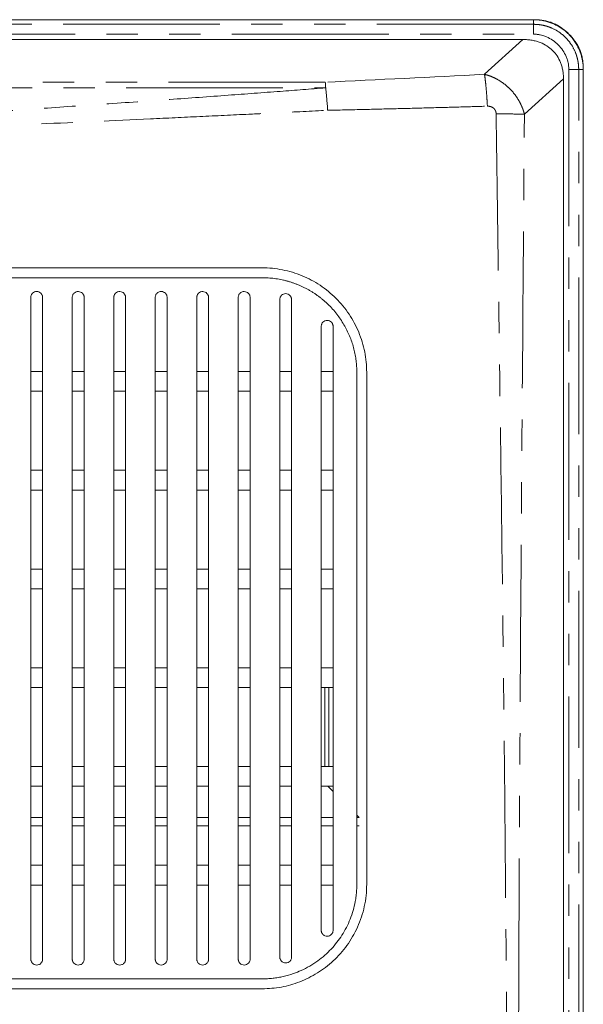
# Model space of a CAD drawing. Header units: millimetres. Extents: x 19 to 844, y 7 to 552.
# Tile 113 of 177: x 293 to 315, y 340 to 380. Entities that reach past the tile are written whole.
import ezdxf

# ---------------------------------------------------------------- set-up
doc = ezdxf.new("R2010")
doc.units = ezdxf.units.MM
doc.linetypes.add('PHANTOM', pattern=[12.7, 6.35, -1.27, 1.27, -1.27, 1.27, -1.27])

msp = doc.modelspace()

# ---------------------------------------------------------------- linework, layer by layer
at = {"color": 7, "linetype": 'Continuous', "lineweight": 15}
for p, q in [((313.406, 379.672), (59.89, 379.672)), ((60.324, 378.872), (312.972, 378.872)), ((315.416, 223.186), (315.416, 377.662)), ((314.616, 377.282), (314.616, 223.563)), ((293.048, 365.424), (293.528, 365.424)), ((294.728, 365.424), (295.208, 365.424)), ((296.408, 365.424), (296.888, 365.424)), ((298.088, 365.424), (298.568, 365.424)), ((299.768, 365.424), (300.248, 365.424)), ((301.448, 365.424), (301.928, 365.424)), ((303.128, 365.424), (303.608, 365.424)), ((304.808, 365.424), (305.288, 365.424)), ((293.528, 364.624), (293.048, 364.624)), ((295.208, 364.624), (294.728, 364.624)), ((296.888, 364.624), (296.408, 364.624)), ((298.568, 364.624), (298.088, 364.624)), ((300.248, 364.624), (299.768, 364.624)), ((301.928, 364.624), (301.448, 364.624)), ((303.608, 364.624), (303.128, 364.624)), ((305.288, 364.624), (304.808, 364.624)), ((293.048, 361.424), (293.528, 361.424)), ((294.728, 361.424), (295.208, 361.424)), ((296.408, 361.424), (296.888, 361.424)), ((298.088, 361.424), (298.568, 361.424)), ((299.768, 361.424), (300.248, 361.424)), ((301.448, 361.424), (301.928, 361.424)), ((303.128, 361.424), (303.608, 361.424)), ((304.808, 361.424), (305.288, 361.424)), ((293.528, 360.624), (293.048, 360.624)), ((295.208, 360.624), (294.728, 360.624)), ((296.888, 360.624), (296.408, 360.624)), ((298.568, 360.624), (298.088, 360.624)), ((300.248, 360.624), (299.768, 360.624)), ((301.928, 360.624), (301.448, 360.624)), ((303.608, 360.624), (303.128, 360.624)), ((305.288, 360.624), (304.808, 360.624)), ((294.728, 357.424), (295.208, 357.424)), ((296.408, 357.424), (296.888, 357.424)), ((298.088, 357.424), (298.568, 357.424)), ((299.768, 357.424), (300.248, 357.424)), ((301.448, 357.424), (301.928, 357.424)), ((303.128, 357.424), (303.608, 357.424)), ((304.808, 357.424), (305.288, 357.424)), ((296.888, 356.624), (296.408, 356.624)), ((298.568, 356.624), (298.088, 356.624)), ((300.248, 356.624), (299.768, 356.624)), ((301.928, 356.624), (301.448, 356.624)), ((303.608, 356.624), (303.128, 356.624)), ((305.288, 356.624), (304.808, 356.624)), ((296.408, 353.424), (296.888, 353.424)), ((298.088, 353.424), (298.568, 353.424)), ((299.768, 353.424), (300.248, 353.424)), ((301.448, 353.424), (301.928, 353.424)), ((303.128, 353.424), (303.608, 353.424)), ((304.808, 353.424), (305.289, 353.424)), ((296.888, 352.624), (296.408, 352.624)), ((298.568, 352.624), (298.088, 352.624)), ((300.248, 352.624), (299.768, 352.624)), ((301.928, 352.624), (301.448, 352.624)), ((303.608, 352.624), (303.128, 352.624)), ((305.288, 352.624), (304.808, 352.624)), ((298.088, 349.424), (298.568, 349.424)), ((299.768, 349.424), (300.248, 349.424)), ((301.448, 349.424), (301.928, 349.424)), ((303.128, 349.424), (303.608, 349.424)), ((304.808, 349.424), (305.288, 349.424)), ((298.568, 348.624), (298.088, 348.624)), ((300.248, 348.624), (299.768, 348.624)), ((301.928, 348.624), (301.448, 348.624)), ((303.608, 348.624), (303.128, 348.624)), ((305.288, 348.624), (304.808, 348.624)), ((298.088, 345.424), (298.568, 345.424)), ((299.768, 345.424), (300.248, 345.424)), ((301.448, 345.424), (301.928, 345.424)), ((303.128, 345.424), (303.608, 345.424)), ((304.808, 345.424), (305.288, 345.424)), ((298.568, 344.624), (298.088, 344.624)), ((300.248, 344.624), (299.768, 344.624)), ((301.928, 344.624), (301.448, 344.624)), ((303.608, 344.624), (303.128, 344.624)), ((305.288, 344.624), (304.808, 344.624))]:
    msp.add_line(p, q, dxfattribs=at)
at = {"color": 8, "linetype": 'PHANTOM', "lineweight": 0}
for p, q in [((313.406, 379.487), (313.406, 379.672)), ((313.406, 379.487), (59.89, 379.487)), ((59.89, 379.088), (313.406, 379.088)), ((312.972, 378.872), (311.418, 377.461)), ((314.833, 377.662), (314.833, 223.186)), ((315.231, 377.662), (314.833, 377.662)), ((315.231, 223.186), (315.231, 377.662)), ((315.416, 377.662), (315.231, 377.662)), ((313.033, 375.846), (314.616, 377.282)), ((68.309, 376.911), (304.988, 376.911)), ((304.972, 377.144), (68.325, 377.144)), ((304.949, 349.424), (304.949, 352.624)), ((305.119, 352.624), (305.119, 349.424)), ((305.288, 348.414), (305.079, 348.624)), ((293.528, 347.364), (293.048, 347.364)), ((295.208, 347.364), (294.728, 347.364)), ((296.888, 347.364), (296.408, 347.364)), ((298.568, 347.364), (298.088, 347.364)), ((300.248, 347.364), (299.768, 347.364)), ((301.928, 347.364), (301.448, 347.364)), ((303.608, 347.364), (303.128, 347.364)), ((305.288, 347.364), (304.808, 347.364)), ((306.338, 347.364), (306.248, 347.454)), ((306.338, 347.364), (306.248, 347.364)), ((293.528, 347.025), (293.048, 347.025)), ((295.208, 347.025), (294.728, 347.025)), ((296.888, 347.025), (296.408, 347.025)), ((298.568, 347.025), (298.088, 347.025)), ((300.248, 347.025), (299.768, 347.025)), ((301.928, 347.025), (301.448, 347.025)), ((303.608, 347.025), (303.128, 347.025)), ((305.288, 347.025), (304.808, 347.025)), ((306.338, 347.025), (306.248, 347.025))]:
    msp.add_line(p, q, dxfattribs=at)
at = {"color": 7, "linetype": 'Continuous', "lineweight": 15}
for points, knots in [([(313.406, 379.672), (313.436, 379.671), (313.495, 379.671), (313.583, 379.665), (313.671, 379.655), (313.757, 379.642), (313.843, 379.625), (313.928, 379.604), (314.012, 379.58), (314.095, 379.551), (314.211, 379.506), (314.357, 379.437), (314.526, 379.336), (314.685, 379.219), (314.831, 379.086), (314.963, 378.94), (315.08, 378.782), (315.182, 378.612), (315.261, 378.446), (315.32, 378.285), (315.363, 378.133), (315.394, 377.979), (315.413, 377.821), (315.415, 377.715), (315.416, 377.662)], [0, 0, 0, 0, 0.0282, 0.056183, 0.084001, 0.111707, 0.139356, 0.167001, 0.194697, 0.222499, 0.25046, 0.312969, 0.375359, 0.437665, 0.499999, 0.562268, 0.624642, 0.686968, 0.749549, 0.799739, 0.849562, 0.899336, 0.949378, 1, 1, 1, 1]), ([(315.418, 377.681), (315.417, 377.715), (315.417, 377.782), (315.41, 377.882), (315.4, 377.979), (315.386, 378.074), (315.367, 378.166), (315.345, 378.256), (315.318, 378.343), (315.287, 378.428), (315.24, 378.538), (315.17, 378.673), (315.038, 378.872), (314.84, 379.096), (314.617, 379.293), (314.417, 379.425), (314.262, 379.507), (314.105, 379.569), (313.946, 379.616), (313.78, 379.649), (313.605, 379.67), (313.486, 379.672), (313.425, 379.673)], [0, 0, 0, 0, 0.032479, 0.064233, 0.09532, 0.1258, 0.155741, 0.185211, 0.214283, 0.243032, 0.271536, 0.328868, 0.387553, 0.500028, 0.612502, 0.671122, 0.728519, 0.779964, 0.832414, 0.886307, 0.942047, 1, 1, 1, 1]), ([(314.616, 377.282), (314.616, 377.312), (314.615, 377.372), (314.609, 377.46), (314.599, 377.546), (314.586, 377.63), (314.569, 377.712), (314.548, 377.791), (314.523, 377.868), (314.47, 378.01), (314.368, 378.207), (314.181, 378.434), (313.949, 378.619), (313.72, 378.735), (313.515, 378.803), (313.343, 378.842), (313.161, 378.867), (313.036, 378.87), (312.972, 378.872)], [0, 0, 0, 0, 0.035041, 0.069381, 0.10305, 0.136076, 0.168492, 0.200332, 0.231631, 0.262427, 0.376726, 0.48862, 0.602452, 0.72062, 0.786031, 0.85423, 0.925476, 1, 1, 1, 1]), ([(313.406, 379.088), (313.433, 379.088), (313.481, 379.086), (313.546, 379.08), (313.599, 379.073), (313.64, 379.067), (313.701, 379.055), (313.797, 379.03), (313.97, 378.966), (314.184, 378.848), (314.409, 378.663), (314.593, 378.438), (314.711, 378.225), (314.775, 378.052), (314.805, 377.935), (314.826, 377.808), (314.83, 377.719), (314.833, 377.662)], [0, 0, 0, 0, 0.035291, 0.064941, 0.088971, 0.107397, 0.120231, 0.173321, 0.241129, 0.368668, 0.500375, 0.632036, 0.759444, 0.827082, 0.880125, 0.922449, 1, 1, 1, 1]), ([(304.988, 376.911), (304.987, 376.926), (304.987, 376.956), (304.986, 376.999), (304.984, 377.045), (304.981, 377.094), (304.975, 377.127), (304.972, 377.144)], [0, 0, 0, 0, 0.176575, 0.347979, 0.514219, 0.760921, 1, 1, 1, 1]), ([(304.988, 376.911), (304.99, 376.891), (304.995, 376.849), (305.002, 376.783), (305.009, 376.714), (305.016, 376.642), (305.024, 376.568), (305.032, 376.478), (305.041, 376.373), (305.051, 376.252), (305.06, 376.129), (305.066, 376.046), (305.068, 376.005)], [0, 0, 0, 0, 0.08221, 0.165004, 0.248272, 0.331901, 0.415776, 0.499779, 0.626106, 0.751843, 0.876599, 1, 1, 1, 1]), ([(302.417, 369.624), (299.789, 369.624), (297.161, 369.624), (291.892, 369.624), (289.25, 369.624), (283.944, 369.624), (281.288, 369.624), (275.97, 369.624), (273.31, 369.624), (270.648, 369.624)], [0, 0, 0, 0, 0.25, 0.25, 0.5, 0.5, 0.75, 0.75, 1, 1, 1, 1]), ([(306.648, 365.392), (306.648, 365.671), (306.621, 365.947), (306.54, 366.353), (306.506, 366.487), (306.426, 366.754), (306.378, 366.887), (306.218, 367.272), (306.088, 367.515), (305.856, 367.861), (305.772, 367.974), (305.595, 368.189), (305.502, 368.292), (305.208, 368.585), (304.994, 368.76), (304.646, 368.992), (304.526, 369.063), (304.283, 369.193), (304.034, 369.31), (303.774, 369.402), (303.51, 369.483), (303.374, 369.516), (302.967, 369.597), (302.693, 369.624), (302.417, 369.624)], [0, 0, 0, 0, 0.125, 0.125, 0.1875, 0.1875, 0.25, 0.25, 0.375, 0.375, 0.4375, 0.4375, 0.5, 0.5, 0.625, 0.625, 0.6875, 0.6875, 0.75, 0.8125, 0.8125, 0.875, 0.875, 1, 1, 1, 1]), ([(270.648, 369.224), (271.165, 369.224), (272.167, 369.224), (273.62, 369.224), (275.271, 369.224), (277.098, 369.224), (279.765, 369.224), (282.957, 369.224), (286.717, 369.224), (290.448, 369.224), (293.571, 369.224), (296.167, 369.224), (298.151, 369.224), (300.256, 369.224), (301.66, 369.224), (302.417, 369.224)], [0, 0, 0, 0, 0.048545, 0.094035, 0.136472, 0.203675, 0.265612, 0.387057, 0.503788, 0.619765, 0.739428, 0.799649, 0.866323, 0.927964, 1, 1, 1, 1]), ([(302.417, 369.224), (302.458, 369.223), (302.541, 369.223), (302.666, 369.216), (302.79, 369.206), (302.914, 369.192), (303.038, 369.174), (303.161, 369.152), (303.283, 369.125), (303.405, 369.095), (303.525, 369.061), (303.644, 369.022), (303.763, 368.98), (303.879, 368.934), (303.995, 368.884), (304.109, 368.831), (304.221, 368.773), (304.331, 368.712), (304.439, 368.648), (304.545, 368.579), (304.649, 368.508), (304.75, 368.432), (304.849, 368.354), (304.945, 368.272), (305.039, 368.187), (305.164, 368.066), (305.313, 367.905), (305.479, 367.7), (305.629, 367.486), (305.763, 367.265), (305.88, 367.038), (305.98, 366.807), (306.065, 366.573), (306.133, 366.336), (306.185, 366.099), (306.222, 365.862), (306.244, 365.627), (306.247, 365.47), (306.248, 365.392)], [0, 0, 0, 0, 0.020901, 0.041801, 0.0627, 0.083599, 0.104498, 0.125398, 0.146299, 0.167201, 0.188106, 0.209013, 0.229924, 0.250838, 0.271755, 0.292678, 0.313605, 0.334538, 0.355476, 0.376421, 0.397372, 0.418331, 0.439298, 0.460272, 0.481255, 0.502248, 0.546524, 0.590273, 0.633499, 0.676207, 0.718405, 0.760097, 0.80129, 0.84199, 0.882204, 0.921939, 0.961202, 1, 1, 1, 1]), ([(293.528, 368.424), (293.528, 368.432), (293.528, 368.449), (293.524, 368.473), (293.517, 368.497), (293.506, 368.527), (293.486, 368.563), (293.445, 368.61), (293.379, 368.652), (293.288, 368.67), (293.197, 368.652), (293.132, 368.61), (293.091, 368.564), (293.067, 368.521), (293.051, 368.474), (293.049, 368.441), (293.048, 368.424)], [0, 0, 0, 0, 0.033446, 0.066517, 0.099563, 0.132936, 0.195841, 0.257766, 0.376218, 0.492161, 0.61002, 0.733366, 0.798161, 0.863545, 0.932088, 1, 1, 1, 1]), ([(295.208, 368.424), (295.208, 368.434), (295.207, 368.454), (295.201, 368.485), (295.19, 368.519), (295.171, 368.556), (295.133, 368.603), (295.068, 368.649), (294.975, 368.67), (294.879, 368.654), (294.811, 368.609), (294.769, 368.561), (294.746, 368.518), (294.731, 368.472), (294.729, 368.44), (294.728, 368.424)], [0, 0, 0, 0, 0.0413262, 0.0823875, 0.1238685, 0.1843005, 0.2438685, 0.3617454, 0.4834617, 0.6093335, 0.73853, 0.8038171, 0.8691937, 0.9348182, 1, 1, 1, 1]), ([(296.888, 368.424), (296.888, 368.434), (296.887, 368.454), (296.881, 368.485), (296.87, 368.519), (296.851, 368.556), (296.813, 368.604), (296.748, 368.649), (296.654, 368.67), (296.558, 368.653), (296.49, 368.609), (296.449, 368.56), (296.426, 368.518), (296.411, 368.472), (296.409, 368.44), (296.408, 368.424)], [0, 0, 0, 0, 0.0411579, 0.0820618, 0.1234011, 0.1839042, 0.2436733, 0.3624123, 0.4848429, 0.611146, 0.7403761, 0.8054042, 0.8704385, 0.9354605, 1, 1, 1, 1]), ([(298.568, 368.424), (298.568, 368.434), (298.567, 368.455), (298.561, 368.485), (298.55, 368.519), (298.531, 368.556), (298.492, 368.604), (298.427, 368.65), (298.333, 368.67), (298.237, 368.653), (298.17, 368.608), (298.128, 368.56), (298.106, 368.517), (298.091, 368.472), (298.089, 368.44), (298.088, 368.424)], [0, 0, 0, 0, 0.041039, 0.081836, 0.123086, 0.183725, 0.243761, 0.363437, 0.486546, 0.613137, 0.742197, 0.806914, 0.871581, 0.93605, 1, 1, 1, 1]), ([(300.248, 368.424), (300.248, 368.434), (300.247, 368.454), (300.241, 368.485), (300.23, 368.519), (300.211, 368.555), (300.173, 368.603), (300.108, 368.649), (300.014, 368.67), (299.919, 368.653), (299.85, 368.609), (299.809, 368.56), (299.786, 368.518), (299.771, 368.472), (299.769, 368.44), (299.768, 368.424)], [0, 0, 0, 0, 0.040678, 0.081148, 0.122098, 0.182494, 0.24238, 0.362128, 0.485381, 0.61224, 0.741839, 0.806746, 0.871533, 0.936024, 1, 1, 1, 1]), ([(301.928, 368.424), (301.928, 368.434), (301.927, 368.454), (301.921, 368.484), (301.91, 368.518), (301.891, 368.555), (301.853, 368.603), (301.787, 368.649), (301.694, 368.67), (301.598, 368.653), (301.53, 368.608), (301.488, 368.56), (301.466, 368.517), (301.451, 368.472), (301.449, 368.44), (301.448, 368.424)], [0, 0, 0, 0, 0.0404907, 0.0807795, 0.1215505, 0.1820845, 0.2422578, 0.3631463, 0.4872648, 0.6144386, 0.7436517, 0.8081752, 0.8725691, 0.9365602, 1, 1, 1, 1]), ([(303.608, 368.339), (303.608, 368.349), (303.607, 368.37), (303.601, 368.4), (303.59, 368.434), (303.571, 368.471), (303.532, 368.519), (303.467, 368.565), (303.372, 368.585), (303.277, 368.568), (303.209, 368.523), (303.168, 368.474), (303.146, 368.432), (303.131, 368.387), (303.129, 368.355), (303.128, 368.339)], [0, 0, 0, 0, 0.040476, 0.080767, 0.121562, 0.182345, 0.242871, 0.36475, 0.489596, 0.616931, 0.745561, 0.809638, 0.873595, 0.937091, 1, 1, 1, 1]), ([(293.048, 368.424), (293.048, 367.881), (293.048, 366.797), (293.048, 365.17), (293.048, 363.544), (293.048, 361.919), (293.048, 360.294), (293.048, 358.671), (293.048, 357.048), (293.048, 355.509), (293.048, 354.054), (293.048, 352.682), (293.048, 351.308), (293.048, 349.932), (293.048, 348.554), (293.048, 347.174), (293.048, 345.791), (293.048, 344.405), (293.048, 343.016), (293.048, 342.088), (293.048, 341.624)], [0, 0, 0, 0, 0.061435, 0.122775, 0.184018, 0.245161, 0.306201, 0.367132, 0.427951, 0.488655, 0.539818, 0.590974, 0.642123, 0.693265, 0.744399, 0.795526, 0.846647, 0.897765, 0.948881, 1, 1, 1, 1]), ([(293.528, 341.624), (293.528, 341.867), (293.528, 342.353), (293.528, 343.081), (293.528, 343.809), (293.528, 344.536), (293.528, 345.263), (293.528, 345.989), (293.528, 346.714), (293.528, 347.439), (293.528, 348.163), (293.528, 348.886), (293.528, 349.609), (293.528, 350.332), (293.528, 351.054), (293.528, 351.776), (293.528, 352.497), (293.528, 353.218), (293.528, 353.938), (293.528, 354.658), (293.528, 356.223), (293.528, 358.634), (293.528, 361.891), (293.528, 365.156), (293.528, 367.333), (293.528, 368.424)], [0, 0, 0, 0, 0.026787, 0.053577, 0.08037, 0.107167, 0.133969, 0.160776, 0.187589, 0.214407, 0.241231, 0.268061, 0.294897, 0.321739, 0.348588, 0.375442, 0.402303, 0.42917, 0.456042, 0.482921, 0.509805, 0.63146, 0.753732, 0.876588, 1, 1, 1, 1]), ([(294.728, 368.424), (294.728, 367.798), (294.728, 366.55), (294.728, 364.68), (294.728, 362.817), (294.728, 360.96), (294.728, 359.11), (294.728, 357.267), (294.728, 355.581), (294.728, 354.05), (294.728, 352.672), (294.728, 351.294), (294.728, 349.916), (294.728, 348.536), (294.728, 347.156), (294.728, 345.775), (294.728, 344.393), (294.728, 343.009), (294.728, 342.086), (294.728, 341.624)], [0, 0, 0, 0, 0.070668, 0.141022, 0.21106, 0.280775, 0.350161, 0.419213, 0.487925, 0.539365, 0.590754, 0.642091, 0.693375, 0.744606, 0.795784, 0.846911, 0.897987, 0.949016, 1, 1, 1, 1]), ([(295.208, 341.624), (295.208, 341.879), (295.208, 342.391), (295.208, 343.157), (295.208, 343.923), (295.208, 344.689), (295.208, 345.455), (295.208, 346.221), (295.208, 346.986), (295.208, 347.752), (295.208, 348.517), (295.208, 349.282), (295.208, 350.047), (295.208, 350.812), (295.208, 351.576), (295.208, 352.341), (295.208, 353.106), (295.208, 353.871), (295.208, 354.636), (295.208, 356.22), (295.208, 358.631), (295.208, 361.873), (295.208, 365.141), (295.208, 367.326), (295.208, 368.424)], [0, 0, 0, 0, 0.028238, 0.056495, 0.084769, 0.113062, 0.141374, 0.169706, 0.198057, 0.226429, 0.254821, 0.283234, 0.311667, 0.340121, 0.368596, 0.39709, 0.425605, 0.454141, 0.482696, 0.511272, 0.6317, 0.753318, 0.876094, 1, 1, 1, 1]), ([(296.408, 368.424), (296.408, 367.541), (296.408, 365.784), (296.408, 363.16), (296.408, 360.559), (296.408, 357.982), (296.408, 355.758), (296.408, 353.882), (296.408, 352.347), (296.408, 350.813), (296.408, 349.28), (296.408, 347.748), (296.408, 346.216), (296.408, 344.686), (296.408, 343.155), (296.408, 342.134), (296.408, 341.624)], [0, 0, 0, 0, 0.099503, 0.198037, 0.295591, 0.392146, 0.487688, 0.54507, 0.602338, 0.65949, 0.716527, 0.773448, 0.830254, 0.886946, 0.943527, 1, 1, 1, 1]), ([(296.888, 341.624), (296.888, 341.879), (296.888, 342.389), (296.888, 343.153), (296.888, 343.918), (296.888, 344.683), (296.888, 345.449), (296.888, 346.214), (296.888, 346.98), (296.888, 347.747), (296.888, 348.513), (296.888, 349.28), (296.888, 350.048), (296.888, 350.815), (296.888, 351.583), (296.888, 352.352), (296.888, 353.121), (296.888, 353.89), (296.888, 354.66), (296.888, 356.237), (296.888, 358.634), (296.888, 361.861), (296.888, 365.129), (296.888, 367.321), (296.888, 368.424)], [0, 0, 0, 0, 0.028222, 0.056475, 0.08476, 0.113076, 0.141424, 0.169805, 0.198218, 0.226664, 0.255144, 0.283656, 0.312202, 0.340781, 0.369393, 0.398038, 0.426717, 0.455428, 0.484172, 0.512948, 0.632156, 0.753087, 0.875711, 1, 1, 1, 1]), ([(298.088, 368.424), (298.088, 367.314), (298.088, 365.112), (298.088, 361.835), (298.088, 358.61), (298.088, 355.961), (298.088, 353.874), (298.088, 352.334), (298.088, 350.797), (298.088, 349.262), (298.088, 347.73), (298.088, 346.201), (298.088, 344.674), (298.088, 343.149), (298.088, 342.132), (298.088, 341.624)], [0, 0, 0, 0, 0.124877, 0.247726, 0.368521, 0.487232, 0.544851, 0.602309, 0.659606, 0.716741, 0.773713, 0.830524, 0.887174, 0.943665, 1, 1, 1, 1]), ([(298.568, 341.624), (298.568, 341.893), (298.568, 342.431), (298.568, 343.238), (298.568, 344.045), (298.568, 344.854), (298.568, 345.663), (298.568, 346.473), (298.568, 347.284), (298.568, 348.096), (298.568, 348.909), (298.568, 349.722), (298.568, 350.537), (298.568, 351.352), (298.568, 352.168), (298.568, 352.985), (298.568, 353.803), (298.568, 354.622), (298.568, 356.224), (298.568, 358.625), (298.568, 361.842), (298.568, 365.115), (298.568, 367.314), (298.568, 368.424)], [0, 0, 0, 0, 0.029835, 0.059717, 0.089648, 0.119629, 0.149658, 0.179737, 0.209865, 0.240044, 0.270273, 0.300551, 0.33088, 0.36126, 0.391689, 0.422168, 0.452697, 0.483276, 0.513904, 0.632148, 0.752597, 0.875222, 1, 1, 1, 1]), ([(299.768, 368.424), (299.768, 367.307), (299.768, 365.096), (299.768, 361.811), (299.768, 358.59), (299.768, 355.882), (299.768, 353.67), (299.768, 351.934), (299.768, 350.204), (299.768, 348.478), (299.768, 346.758), (299.768, 345.043), (299.768, 343.332), (299.768, 342.193), (299.768, 341.624)], [0, 0, 0, 0, 0.125449, 0.24845, 0.36898, 0.487013, 0.552032, 0.616794, 0.681301, 0.74555, 0.809544, 0.873281, 0.936766, 1, 1, 1, 1]), ([(300.248, 341.625), (300.248, 341.909), (300.248, 342.479), (300.248, 343.334), (300.248, 344.191), (300.248, 345.049), (300.248, 345.908), (300.248, 346.768), (300.248, 347.63), (300.248, 348.494), (300.248, 349.359), (300.248, 350.225), (300.248, 351.093), (300.248, 351.962), (300.248, 352.832), (300.248, 353.705), (300.248, 354.578), (300.248, 356.21), (300.248, 358.62), (300.248, 361.829), (300.248, 365.104), (300.248, 367.31), (300.248, 368.424)], [0, 0, 0, 0, 0.031659, 0.063386, 0.09518, 0.127042, 0.158972, 0.19097, 0.223038, 0.255174, 0.287379, 0.319653, 0.351996, 0.384409, 0.41689, 0.44944, 0.482059, 0.514746, 0.632213, 0.75226, 0.874862, 1, 1, 1, 1]), ([(301.448, 368.424), (301.448, 367.262), (301.448, 364.964), (301.448, 361.555), (301.448, 358.222), (301.448, 355.463), (301.448, 353.255), (301.448, 351.575), (301.448, 349.902), (301.448, 348.235), (301.448, 346.574), (301.448, 344.919), (301.448, 343.27), (301.448, 342.171), (301.448, 341.623)], [0, 0, 0, 0, 0.130394, 0.257904, 0.382512, 0.504192, 0.567115, 0.629767, 0.692147, 0.754256, 0.816095, 0.877664, 0.938965, 1, 1, 1, 1]), ([(301.928, 341.624), (301.928, 341.937), (301.928, 342.563), (301.928, 343.502), (301.928, 344.444), (301.928, 345.388), (301.928, 346.333), (301.928, 347.281), (301.928, 348.23), (301.928, 349.182), (301.928, 350.136), (301.928, 351.092), (301.928, 352.05), (301.928, 353.01), (301.928, 353.972), (301.928, 355.7), (301.928, 358.218), (301.928, 361.55), (301.928, 364.961), (301.928, 367.261), (301.928, 368.424)], [0, 0, 0, 0, 0.034828, 0.069745, 0.104752, 0.139849, 0.175035, 0.210313, 0.245681, 0.28114, 0.31669, 0.352331, 0.388063, 0.423887, 0.459801, 0.495807, 0.617386, 0.741959, 0.869503, 1, 1, 1, 1]), ([(303.128, 368.339), (303.128, 367.179), (303.128, 364.886), (303.128, 361.486), (303.128, 358.168), (303.128, 355.345), (303.128, 352.994), (303.128, 351.091), (303.128, 349.197), (303.128, 347.313), (303.128, 345.437), (303.128, 343.57), (303.128, 342.328), (303.128, 341.708)], [0, 0, 0, 0, 0.130923, 0.258781, 0.383559, 0.50524, 0.577056, 0.648492, 0.719549, 0.790226, 0.860526, 0.930449, 1, 1, 1, 1]), ([(303.608, 341.708), (303.608, 342.041), (303.608, 342.708), (303.608, 343.71), (303.608, 344.714), (303.608, 345.72), (303.608, 346.729), (303.608, 347.741), (303.608, 348.756), (303.608, 349.773), (303.608, 350.793), (303.608, 351.816), (303.608, 352.841), (303.608, 353.869), (303.608, 355.635), (303.608, 358.164), (303.608, 361.482), (303.608, 364.883), (303.608, 367.178), (303.608, 368.339)], [0, 0, 0, 0, 0.03739, 0.074889, 0.112499, 0.15022, 0.188051, 0.225993, 0.264047, 0.302213, 0.340491, 0.37888, 0.417382, 0.455996, 0.494721, 0.616349, 0.741115, 0.869003, 1, 1, 1, 1]), ([(305.288, 367.255), (305.288, 367.265), (305.287, 367.286), (305.281, 367.316), (305.27, 367.35), (305.251, 367.387), (305.212, 367.436), (305.146, 367.481), (305.051, 367.501), (304.956, 367.484), (304.888, 367.439), (304.848, 367.39), (304.825, 367.348), (304.811, 367.302), (304.809, 367.271), (304.808, 367.255)], [0, 0, 0, 0, 0.0403651, 0.0805552, 0.1212642, 0.1821919, 0.2429937, 0.3658845, 0.491663, 0.6194564, 0.7477527, 0.8114071, 0.8748988, 0.9377621, 1, 1, 1, 1]), ([(304.808, 367.255), (304.808, 365.841), (304.808, 363.054), (304.808, 358.936), (304.808, 355.549), (304.808, 352.856), (304.808, 350.82), (304.808, 348.796), (304.808, 346.784), (304.808, 344.785), (304.808, 343.455), (304.808, 342.793)], [0, 0, 0, 0, 0.173604, 0.342091, 0.505438, 0.5892, 0.672427, 0.755118, 0.837276, 0.918903, 1, 1, 1, 1]), ([(305.288, 342.792), (305.288, 343.189), (305.288, 343.984), (305.288, 345.179), (305.288, 346.379), (305.288, 347.583), (305.288, 348.791), (305.288, 350.004), (305.288, 351.221), (305.288, 352.443), (305.288, 353.669), (305.288, 356.501), (305.288, 361.031), (305.288, 365.149), (305.288, 367.255)], [0, 0, 0, 0, 0.0485834, 0.0973594, 0.1463284, 0.1954909, 0.2448474, 0.2943982, 0.3441438, 0.3940845, 0.4442205, 0.4945516, 0.7414495, 1, 1, 1, 1]), ([(306.248, 365.392), (306.248, 364.336), (306.248, 362.594), (306.248, 359.931), (306.248, 357.513), (306.248, 354.884), (306.248, 352.35), (306.248, 349.74), (306.248, 347.199), (306.248, 345.483), (306.248, 344.656)], [0, 0, 0, 0, 0.152862, 0.252143, 0.385441, 0.502803, 0.632598, 0.752061, 0.880351, 1, 1, 1, 1]), ([(306.648, 344.656), (306.648, 348.115), (306.648, 351.572), (306.648, 358.483), (306.648, 361.938), (306.648, 365.392)], [0, 0, 0, 0, 0.5, 0.5, 1, 1, 1, 1]), ([(293.048, 357.424), (293.128, 357.424), (293.288, 357.424), (293.448, 357.424), (293.528, 357.424)], [0, 0, 0, 0, 0.497761, 1, 1, 1, 1]), ([(293.528, 356.624), (293.448, 356.624), (293.288, 356.624), (293.128, 356.624), (293.048, 356.624)], [0, 0, 0, 0, 0.5022292, 1, 1, 1, 1]), ([(295.208, 356.624), (295.128, 356.624), (294.968, 356.624), (294.808, 356.624), (294.728, 356.624)], [0, 0, 0, 0, 0.503032, 1, 1, 1, 1]), ([(293.048, 353.424), (293.088, 353.424), (293.168, 353.424), (293.329, 353.424), (293.448, 353.424), (293.528, 353.424)], [0, 0, 0, 0, 0.25, 0.5, 1, 1, 1, 1]), ([(294.728, 353.424), (294.808, 353.424), (294.968, 353.424), (295.128, 353.424), (295.208, 353.424)], [0, 0, 0, 0, 0.497091, 1, 1, 1, 1]), ([(293.528, 352.624), (293.488, 352.624), (293.408, 352.624), (293.249, 352.624), (293.128, 352.624), (293.048, 352.624)], [0, 0, 0, 0, 0.25, 0.5, 1, 1, 1, 1]), ([(295.208, 352.624), (295.128, 352.624), (294.968, 352.624), (294.808, 352.624), (294.728, 352.624)], [0, 0, 0, 0, 0.502888, 1, 1, 1, 1]), ([(293.048, 349.424), (293.088, 349.424), (293.168, 349.424), (293.269, 349.424), (293.389, 349.424), (293.469, 349.424), (293.528, 349.424)], [0, 0, 0, 0, 0.25, 0.5, 0.629171, 1, 1, 1, 1]), ([(294.728, 349.424), (294.768, 349.424), (294.848, 349.424), (295.009, 349.424), (295.128, 349.424), (295.208, 349.424)], [0, 0, 0, 0, 0.25, 0.5, 1, 1, 1, 1]), ([(296.408, 349.424), (296.488, 349.424), (296.648, 349.424), (296.808, 349.424), (296.888, 349.424)], [0, 0, 0, 0, 0.496099, 1, 1, 1, 1]), ([(293.528, 348.624), (293.488, 348.624), (293.408, 348.624), (293.308, 348.624), (293.188, 348.624), (293.108, 348.624), (293.048, 348.624)], [0, 0, 0, 0, 0.25, 0.5, 0.626214, 1, 1, 1, 1]), ([(295.208, 348.624), (295.168, 348.624), (295.088, 348.624), (294.929, 348.624), (294.808, 348.624), (294.728, 348.624)], [0, 0, 0, 0, 0.25, 0.5000001, 1, 1, 1, 1]), ([(296.888, 348.624), (296.808, 348.624), (296.648, 348.624), (296.488, 348.624), (296.408, 348.624)], [0, 0, 0, 0, 0.50386, 1, 1, 1, 1]), ([(293.048, 345.424), (293.128, 345.424), (293.288, 345.424), (293.448, 345.424), (293.528, 345.424)], [0, 0, 0, 0, 0.497923, 1, 1, 1, 1]), ([(294.728, 345.424), (294.768, 345.424), (294.848, 345.424), (294.95, 345.424), (295.069, 345.424), (295.149, 345.424), (295.208, 345.424)], [0, 0, 0, 0, 0.25, 0.5, 0.631318, 1, 1, 1, 1]), ([(296.408, 345.424), (296.448, 345.424), (296.528, 345.424), (296.689, 345.424), (296.808, 345.424), (296.888, 345.424)], [0, 0, 0, 0, 0.25, 0.5, 1, 1, 1, 1]), ([(293.528, 344.624), (293.448, 344.624), (293.288, 344.624), (293.128, 344.624), (293.048, 344.624)], [0, 0, 0, 0, 0.5020731, 1, 1, 1, 1]), ([(295.208, 344.624), (295.168, 344.624), (295.088, 344.624), (294.988, 344.624), (294.868, 344.624), (294.788, 344.624), (294.728, 344.624)], [0, 0, 0, 0, 0.25, 0.5, 0.628509, 1, 1, 1, 1]), ([(296.888, 344.624), (296.848, 344.624), (296.768, 344.624), (296.609, 344.624), (296.488, 344.624), (296.408, 344.624)], [0, 0, 0, 0, 0.25, 0.5, 1, 1, 1, 1]), ([(302.417, 340.424), (302.681, 340.424), (302.94, 340.448), (303.448, 340.543), (303.697, 340.614), (304.064, 340.756), (304.186, 340.809), (304.424, 340.928), (304.54, 340.993), (304.879, 341.204), (305.093, 341.366), (305.493, 341.737), (305.682, 341.949), (306.012, 342.406), (306.156, 342.653), (306.336, 343.054), (306.39, 343.192), (306.482, 343.471), (306.521, 343.613), (306.583, 343.903), (306.608, 344.05), (306.64, 344.35), (306.648, 344.503), (306.648, 344.656)], [0, 0, 0, 0, 0.125, 0.125, 0.25, 0.25, 0.3125, 0.3125, 0.375, 0.375, 0.5, 0.5, 0.625, 0.625, 0.75, 0.75, 0.8125, 0.8125, 0.875, 0.875, 0.9375, 0.9375, 1, 1, 1, 1]), ([(306.248, 344.656), (306.248, 344.616), (306.247, 344.536), (306.241, 344.417), (306.232, 344.299), (306.22, 344.182), (306.204, 344.067), (306.17, 343.871), (306.104, 343.592), (305.984, 343.241), (305.831, 342.903), (305.651, 342.591), (305.445, 342.299), (305.133, 341.934), (304.662, 341.52), (304.132, 341.213), (303.656, 341.023), (303.342, 340.932), (303.064, 340.877), (302.851, 340.847), (302.636, 340.827), (302.489, 340.825), (302.417, 340.824)], [0, 0, 0, 0, 0.018336, 0.036555, 0.05466, 0.072657, 0.090551, 0.108345, 0.164652, 0.224067, 0.282769, 0.340937, 0.397343, 0.457251, 0.579286, 0.713524, 0.772687, 0.84859, 0.885552, 0.922529, 0.962023, 1, 1, 1, 1]), ([(304.808, 342.793), (304.809, 342.783), (304.809, 342.763), (304.815, 342.733), (304.826, 342.699), (304.845, 342.662), (304.875, 342.624), (304.912, 342.593), (304.971, 342.561), (305.053, 342.546), (305.149, 342.567), (305.214, 342.615), (305.253, 342.664), (305.273, 342.705), (305.286, 342.748), (305.288, 342.778), (305.288, 342.792)], [0, 0, 0, 0, 0.037019, 0.073796, 0.111086, 0.170059, 0.230569, 0.295296, 0.361934, 0.501655, 0.638794, 0.769189, 0.830652, 0.889799, 0.94531, 1, 1, 1, 1]), ([(293.048, 341.624), (293.049, 341.614), (293.049, 341.595), (293.055, 341.565), (293.066, 341.532), (293.084, 341.496), (293.121, 341.446), (293.188, 341.399), (293.284, 341.377), (293.365, 341.393), (293.423, 341.423), (293.461, 341.454), (293.491, 341.492), (293.512, 341.533), (293.526, 341.578), (293.528, 341.609), (293.528, 341.624)], [0, 0, 0, 0, 0.037589, 0.074769, 0.112223, 0.169296, 0.226761, 0.34793, 0.479218, 0.617319, 0.685481, 0.75315, 0.817671, 0.880883, 0.941103, 1, 1, 1, 1]), ([(294.728, 341.624), (294.729, 341.614), (294.729, 341.595), (294.735, 341.565), (294.745, 341.532), (294.764, 341.496), (294.802, 341.446), (294.869, 341.398), (294.965, 341.377), (295.046, 341.393), (295.104, 341.424), (295.141, 341.455), (295.171, 341.492), (295.192, 341.534), (295.206, 341.578), (295.208, 341.609), (295.208, 341.624)], [0, 0, 0, 0, 0.037286, 0.074118, 0.111194, 0.168089, 0.225806, 0.347641, 0.479581, 0.619136, 0.68779, 0.755735, 0.820035, 0.88284, 0.942104, 1, 1, 1, 1]), ([(296.408, 341.624), (296.409, 341.614), (296.409, 341.594), (296.415, 341.565), (296.425, 341.532), (296.444, 341.496), (296.482, 341.446), (296.549, 341.398), (296.646, 341.377), (296.727, 341.393), (296.785, 341.424), (296.822, 341.456), (296.852, 341.493), (296.873, 341.534), (296.886, 341.578), (296.888, 341.609), (296.888, 341.624)], [0, 0, 0, 0, 0.037031, 0.073579, 0.110356, 0.167204, 0.225272, 0.348043, 0.480839, 0.62163, 0.690575, 0.758575, 0.822476, 0.884757, 0.943077, 1, 1, 1, 1]), ([(298.088, 341.624), (298.089, 341.614), (298.089, 341.594), (298.095, 341.565), (298.106, 341.532), (298.124, 341.495), (298.153, 341.457), (298.19, 341.426), (298.248, 341.394), (298.33, 341.377), (298.425, 341.397), (298.492, 341.444), (298.532, 341.494), (298.553, 341.535), (298.566, 341.579), (298.568, 341.609), (298.568, 341.624)], [0, 0, 0, 0, 0.036901, 0.073367, 0.110129, 0.167731, 0.226612, 0.289264, 0.353571, 0.489714, 0.628037, 0.761745, 0.825067, 0.886239, 0.943708, 1, 1, 1, 1]), ([(299.768, 341.624), (299.769, 341.614), (299.769, 341.594), (299.775, 341.565), (299.786, 341.531), (299.804, 341.494), (299.834, 341.457), (299.871, 341.425), (299.929, 341.393), (300.011, 341.377), (300.106, 341.398), (300.173, 341.444), (300.212, 341.495), (300.233, 341.536), (300.246, 341.58), (300.248, 341.61), (300.248, 341.625)], [0, 0, 0, 0, 0.036732, 0.073056, 0.109712, 0.167499, 0.226769, 0.290052, 0.355066, 0.492417, 0.630676, 0.763462, 0.826277, 0.887036, 0.944127, 1, 1, 1, 1]), ([(301.448, 341.623), (301.449, 341.613), (301.449, 341.594), (301.455, 341.565), (301.466, 341.531), (301.485, 341.494), (301.514, 341.456), (301.551, 341.425), (301.61, 341.393), (301.692, 341.377), (301.787, 341.398), (301.854, 341.445), (301.893, 341.495), (301.913, 341.536), (301.926, 341.579), (301.928, 341.609), (301.928, 341.624)], [0, 0, 0, 0, 0.036647, 0.072913, 0.109559, 0.167517, 0.227171, 0.291078, 0.356689, 0.495091, 0.633306, 0.76565, 0.828113, 0.888305, 0.944688, 1, 1, 1, 1]), ([(303.128, 341.708), (303.129, 341.699), (303.129, 341.679), (303.135, 341.649), (303.146, 341.615), (303.165, 341.578), (303.195, 341.541), (303.232, 341.509), (303.291, 341.478), (303.373, 341.462), (303.468, 341.483), (303.534, 341.53), (303.573, 341.58), (303.593, 341.621), (303.606, 341.664), (303.608, 341.694), (303.608, 341.708)], [0, 0, 0, 0, 0.036803, 0.07331, 0.110278, 0.168738, 0.22882, 0.293124, 0.359318, 0.49854, 0.636362, 0.767883, 0.829857, 0.889434, 0.945177, 1, 1, 1, 1]), ([(302.417, 340.824), (302.059, 340.824), (301.393, 340.824), (300.076, 340.824), (298.481, 340.824), (296.565, 340.824), (294.673, 340.824), (292.811, 340.824), (290.963, 340.824), (289.126, 340.824), (286.647, 340.824), (284.107, 340.824), (281.499, 340.824), (279.472, 340.824), (277.37, 340.824), (275.581, 340.824), (274.111, 340.824), (272.988, 340.824), (271.829, 340.824), (271.046, 340.824), (270.648, 340.824)], [0, 0, 0, 0, 0.03685, 0.068672, 0.135391, 0.200102, 0.262804, 0.324505, 0.383182, 0.441631, 0.499367, 0.615599, 0.675023, 0.736168, 0.798438, 0.863931, 0.89643, 0.929937, 0.964458, 1, 1, 1, 1]), ([(270.648, 340.424), (273.451, 340.424), (276.237, 340.424), (281.746, 340.424), (284.468, 340.424), (287.817, 340.424), (288.483, 340.424), (289.48, 340.424), (289.811, 340.424), (290.472, 340.424), (290.803, 340.424), (292.446, 340.424), (293.732, 340.424), (296.262, 340.424), (297.506, 340.424), (299.973, 340.424), (301.196, 340.424), (302.417, 340.424)], [0, 0, 0, 0, 0.25, 0.25, 0.5, 0.5, 0.5625, 0.5625, 0.59375, 0.59375, 0.625, 0.625, 0.75, 0.75, 0.875, 0.875, 1, 1, 1, 1])]:
    msp.add_open_spline(points, degree=3, knots=knots, dxfattribs=at)
at = {"color": 8, "linetype": 'PHANTOM', "lineweight": 0}
for points, knots in [([(313.406, 379.487), (313.406, 379.483), (313.406, 379.471), (313.406, 379.428), (313.406, 379.397), (313.406, 379.32), (313.406, 379.275), (313.406, 379.182), (313.406, 379.133), (313.406, 379.088)], [0, 0, 0, 0, 0.25, 0.25, 0.5, 0.5, 0.75, 0.75, 1, 1, 1, 1]), ([(315.231, 377.662), (315.231, 377.69), (315.23, 377.745), (315.224, 377.826), (315.216, 377.905), (315.204, 377.98), (315.19, 378.051), (315.174, 378.12), (315.156, 378.185), (315.136, 378.247), (315.115, 378.305), (315.049, 378.472), (314.922, 378.701), (314.701, 378.961), (314.442, 379.18), (314.194, 379.317), (313.985, 379.395), (313.858, 379.432), (313.719, 379.462), (313.567, 379.483), (313.461, 379.485), (313.406, 379.487)], [0, 0, 0, 0, 0.02937, 0.057776, 0.08522, 0.111703, 0.137226, 0.16179, 0.185395, 0.208044, 0.229739, 0.25048, 0.396207, 0.5011, 0.605493, 0.75118, 0.793585, 0.839658, 0.889414, 0.942858, 1, 1, 1, 1]), ([(311.535, 376.17), (311.529, 376.292), (311.521, 376.417), (311.504, 376.664), (311.494, 376.785), (311.474, 377.013), (311.463, 377.119), (311.44, 377.309), (311.429, 377.392), (311.418, 377.461)], [0, 0, 0, 0, 0.25, 0.25, 0.5, 0.5, 0.75, 0.75, 1, 1, 1, 1]), ([(313.033, 375.846), (313.026, 375.874), (313.011, 375.931), (312.984, 376.014), (312.955, 376.095), (312.922, 376.173), (312.887, 376.249), (312.85, 376.323), (312.776, 376.458), (312.65, 376.647), (312.451, 376.874), (312.222, 377.077), (312.012, 377.216), (311.838, 377.309), (311.707, 377.368), (311.566, 377.421), (311.468, 377.448), (311.418, 377.461)], [0, 0, 0, 0, 0.037883, 0.075075, 0.111552, 0.147317, 0.182389, 0.216733, 0.250314, 0.374419, 0.496812, 0.620459, 0.750549, 0.807853, 0.868563, 0.93266, 1, 1, 1, 1]), ([(304.988, 376.911), (304.375, 376.865), (303.061, 376.764), (300.958, 376.608), (298.591, 376.435), (296.041, 376.255), (293.702, 376.094), (290.8, 375.899), (287.359, 375.677), (283.901, 375.467), (281.075, 375.303), (278.545, 375.162), (275.693, 375.011), (272.945, 374.874), (271.323, 374.798), (270.618, 374.765)], [0, 0, 0, 0, 0.0536, 0.114877, 0.18383, 0.260459, 0.337669, 0.388068, 0.513934, 0.638058, 0.689871, 0.760441, 0.858711, 0.938565, 1, 1, 1, 1]), ([(305.068, 376.005), (305.522, 376.014), (306.418, 376.034), (307.744, 376.066), (309.038, 376.099), (310.298, 376.134), (311.126, 376.158), (311.535, 376.17)], [0, 0, 0, 0, 0.21029, 0.415434, 0.615433, 0.810288, 1, 1, 1, 1]), ([(311.535, 376.17), (311.551, 376.17), (311.581, 376.169), (311.626, 376.163), (311.668, 376.153), (311.707, 376.138), (311.743, 376.12), (311.775, 376.098), (311.804, 376.072), (311.829, 376.043), (311.849, 376.011), (311.866, 375.977), (311.878, 375.94), (311.886, 375.901), (311.888, 375.874), (311.889, 375.861)], [0, 0, 0, 0, 0.089062, 0.174637, 0.256827, 0.33588, 0.412189, 0.486289, 0.558838, 0.630559, 0.702197, 0.774442, 0.84788, 0.922963, 1, 1, 1, 1]), ([(270.648, 374.36), (271.629, 374.407), (273.519, 374.498), (276.248, 374.632), (278.765, 374.756), (281.759, 374.903), (285.178, 375.069), (289.271, 375.261), (293.469, 375.453), (297.068, 375.617), (299.887, 375.75), (301.614, 375.832), (303.34, 375.917), (304.404, 375.971), (305.068, 376.005)], [0, 0, 0, 0, 0.085408, 0.164668, 0.237782, 0.304747, 0.425569, 0.535692, 0.661393, 0.791457, 0.849434, 0.907197, 0.942036, 1, 1, 1, 1]), ([(311.889, 375.861), (311.903, 374.865), (311.932, 372.801), (311.976, 369.6), (312.022, 366.185), (312.081, 361.703), (312.147, 356.583), (312.216, 350.544), (312.272, 344.664), (312.318, 338.51), (312.348, 332.556), (312.352, 328.577), (312.355, 326.648)], [0, 0, 0, 0, 0.060727, 0.125789, 0.195186, 0.268918, 0.398997, 0.507325, 0.637078, 0.757428, 0.882456, 1, 1, 1, 1]), ([(313.033, 375.846), (312.901, 375.849), (312.726, 375.852), (312.328, 375.857), (312.105, 375.859), (311.889, 375.861)], [0, 0, 0, 0, 0.5, 0.5, 1, 1, 1, 1]), ([(312.777, 326.648), (312.777, 327.564), (312.777, 329.614), (312.782, 333.023), (312.79, 336.207), (312.81, 342.357), (312.854, 351.248), (312.939, 363.547), (313.002, 371.746), (313.033, 375.846)], [0, 0, 0, 0, 0.0558137, 0.1249978, 0.2078567, 0.2499951, 0.4999918, 0.7499936, 1, 1, 1, 1])]:
    msp.add_open_spline(points, degree=3, knots=knots, dxfattribs=at)
msp.add_open_spline([(311.418, 377.461), (309.27, 377.35), (307.121, 377.243), (304.972, 377.144)], degree=3, dxfattribs=at)

doc.saveas('drawing.dxf')
